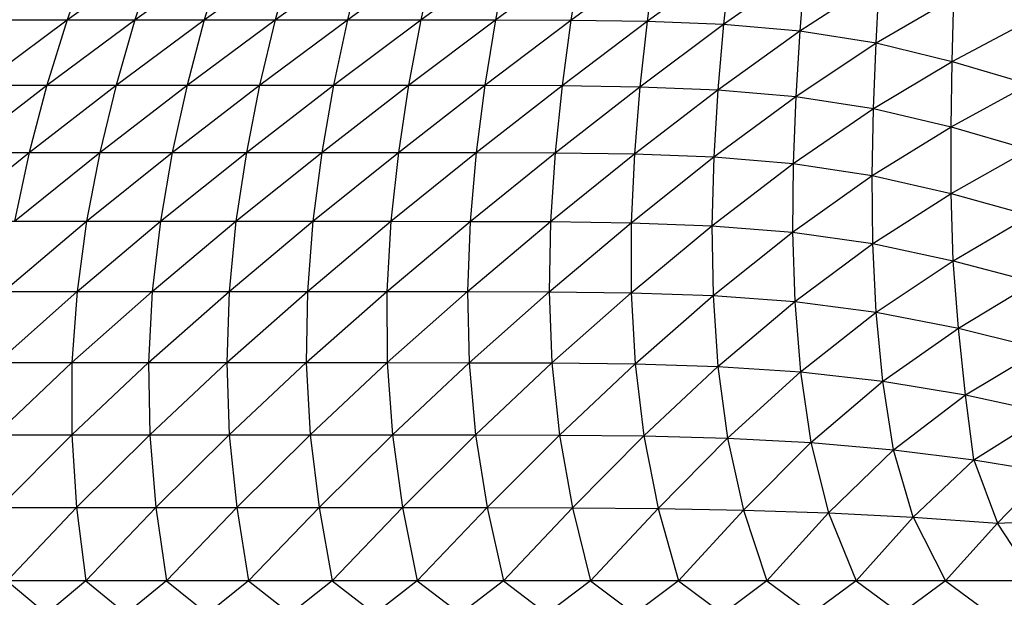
# Paper-space layout '_Izquierda' of a CAD drawing. Header units: millimetres. Extents: x -200 to 200, y -209 to 424.
# Tile 18 of 31: x -50 to -2, y 83 to 111. Entities that reach past the tile are written whole.
import ezdxf

# ---------------------------------------------------------------- set-up
doc = ezdxf.new("R2010")
doc.units = ezdxf.units.MM

psp = doc.layouts.new('_Izquierda')

# ---------------------------------------------------------------- linework, layer by layer
at = {"color": 7, "linetype": 'Continuous', "lineweight": 25}
for p, q in [((-47.433, 111.325), (-43.09, 114.441)), ((-46.33, 114.441), (-47.433, 111.325)), ((-43.09, 114.441), (-44.113, 111.325)), ((-44.113, 111.325), (-39.772, 114.44)), ((-40.713, 111.325), (-36.383, 114.44)), ((-39.772, 114.44), (-40.713, 111.325)), ((-37.24, 111.325), (-32.929, 114.44)), ((-36.383, 114.44), (-37.24, 111.325)), ((-33.7, 111.325), (-29.415, 114.44)), ((-32.929, 114.44), (-33.7, 111.325)), ((-29.415, 114.44), (-30.099, 111.325)), ((-30.099, 111.325), (-25.85, 114.437)), ((-25.85, 114.437), (-26.445, 111.321)), ((-26.445, 111.321), (-22.24, 114.423)), ((-22.24, 114.423), (-22.746, 111.306)), ((-22.746, 111.306), (-18.598, 114.369)), ((-18.598, 114.369), (-19.015, 111.252)), ((-19.015, 111.252), (-14.938, 114.224)), ((-14.938, 114.224), (-15.269, 111.103)), ((-15.269, 111.103), (-11.276, 113.903)), ((-11.276, 113.903), (-11.523, 110.779)), ((-11.523, 110.779), (-7.621, 113.32)), ((-7.789, 110.19), (-7.621, 113.32)), ((-7.789, 110.19), (-3.973, 112.408)), ((-4.066, 109.276), (-3.973, 112.408)), ((-51.738, 108.113), (-47.433, 111.325)), ((-50.668, 111.326), (-47.433, 111.325)), ((-48.429, 108.113), (-44.113, 111.325)), ((-47.433, 111.325), (-48.429, 108.113)), ((-47.433, 111.325), (-30.099, 111.325)), ((-45.033, 108.113), (-40.713, 111.325)), ((-44.113, 111.325), (-45.033, 108.113)), ((-41.556, 108.113), (-37.24, 111.325)), ((-40.713, 111.325), (-41.556, 108.113)), ((-38.004, 108.113), (-33.7, 111.325)), ((-37.24, 111.325), (-38.004, 108.113)), ((-34.383, 108.113), (-30.099, 111.325)), ((-33.7, 111.325), (-34.383, 108.113)), ((-30.099, 111.325), (-30.701, 108.113)), ((-30.701, 108.113), (-26.445, 111.321)), ((-30.099, 111.325), (-26.445, 111.321)), ((-26.445, 111.321), (-26.964, 108.11)), ((-26.964, 108.11), (-22.746, 111.306)), ((-26.445, 111.321), (-22.746, 111.306)), ((-22.746, 111.306), (-23.182, 108.094)), ((-23.182, 108.094), (-19.015, 111.252)), ((-22.746, 111.306), (-19.015, 111.252)), ((-19.015, 111.252), (-19.369, 108.04)), ((-19.369, 108.04), (-15.269, 111.103)), ((-19.015, 111.252), (-15.269, 111.103)), ((-15.269, 111.103), (-15.543, 107.89)), ((-15.269, 111.103), (-11.523, 110.779)), ((-4.066, 109.276), (-0.284, 111.292)), ((-15.543, 107.89), (-11.523, 110.779)), ((-11.523, 110.779), (-11.721, 107.565)), ((-11.523, 110.779), (-7.789, 110.19)), ((-11.721, 107.565), (-7.789, 110.19)), ((-7.914, 106.977), (-7.789, 110.19)), ((-7.789, 110.19), (-4.066, 109.276)), ((-7.914, 106.977), (-4.066, 109.276)), ((-4.117, 106.072), (-4.066, 109.276)), ((-4.066, 109.276), (-0.309, 108.162)), ((-52.677, 104.816), (-48.429, 108.113)), ((-51.738, 108.113), (-30.701, 108.113)), ((-49.299, 104.816), (-45.033, 108.113)), ((-48.429, 108.113), (-49.299, 104.816)), ((-45.831, 104.816), (-41.556, 108.113)), ((-45.033, 108.113), (-45.831, 104.816)), ((-42.281, 104.816), (-38.004, 108.113)), ((-41.556, 108.113), (-42.281, 104.816)), ((-38.654, 104.816), (-34.383, 108.113)), ((-38.004, 108.113), (-38.654, 104.816)), ((-34.958, 104.816), (-30.701, 108.113)), ((-34.383, 108.113), (-34.958, 104.816)), ((-30.701, 108.113), (-31.199, 104.816)), ((-31.199, 104.816), (-26.964, 108.11)), ((-30.701, 108.113), (-26.964, 108.11)), ((-26.964, 108.11), (-27.385, 104.812)), ((-27.385, 104.812), (-23.182, 108.094)), ((-26.964, 108.11), (-23.182, 108.094)), ((-23.182, 108.094), (-23.527, 104.798)), ((-23.182, 108.094), (-19.369, 108.04)), ((-4.117, 106.072), (-0.309, 108.162)), ((-23.527, 104.798), (-19.369, 108.04)), ((-19.369, 108.04), (-19.639, 104.743)), ((-19.639, 104.743), (-15.543, 107.89)), ((-19.369, 108.04), (-15.543, 107.89)), ((-15.543, 107.89), (-15.741, 104.595)), ((-15.543, 107.89), (-11.721, 107.565)), ((-15.741, 104.595), (-11.721, 107.565)), ((-11.721, 107.565), (-11.851, 104.272)), ((-11.721, 107.565), (-7.914, 106.977)), ((-11.851, 104.272), (-7.914, 106.977)), ((-7.978, 103.694), (-7.914, 106.977)), ((-7.914, 106.977), (-4.117, 106.072)), ((-7.978, 103.694), (-4.117, 106.072)), ((-4.113, 102.811), (-4.117, 106.072)), ((-4.117, 106.072), (-0.288, 104.967)), ((-62.219, 104.816), (-31.199, 104.816)), ((-53.461, 101.444), (-49.299, 104.816)), ((-50.016, 101.444), (-45.831, 104.816)), ((-49.299, 104.816), (-50.016, 101.444)), ((-46.48, 101.444), (-42.281, 104.816)), ((-45.831, 104.816), (-46.48, 101.444)), ((-42.861, 101.444), (-38.654, 104.816)), ((-42.281, 104.816), (-42.861, 101.444)), ((-39.164, 101.444), (-34.958, 104.816)), ((-38.654, 104.816), (-39.164, 101.444)), ((-35.396, 101.444), (-31.199, 104.816)), ((-34.958, 104.816), (-35.396, 101.444)), ((-31.199, 104.816), (-31.565, 101.444)), ((-31.565, 101.444), (-27.385, 104.812)), ((-31.199, 104.816), (-27.385, 104.812)), ((-27.385, 104.812), (-27.679, 101.441)), ((-27.679, 101.441), (-23.527, 104.798)), ((-27.385, 104.812), (-23.527, 104.798)), ((-23.527, 104.798), (-23.75, 101.426)), ((-23.75, 101.426), (-19.639, 104.743)), ((-23.527, 104.798), (-19.639, 104.743)), ((-19.639, 104.743), (-19.794, 101.372)), ((-19.639, 104.743), (-15.741, 104.595)), ((-4.113, 102.811), (-0.288, 104.967)), ((-19.794, 101.372), (-15.741, 104.595)), ((-15.741, 104.595), (-15.833, 101.227)), ((-15.833, 101.227), (-11.851, 104.272)), ((-15.741, 104.595), (-11.851, 104.272)), ((-11.851, 104.272), (-11.883, 100.915)), ((-11.851, 104.272), (-7.978, 103.694)), ((-11.883, 100.915), (-7.978, 103.694)), ((-7.947, 100.357), (-7.978, 103.694)), ((-7.978, 103.694), (-4.113, 102.811)), ((-7.947, 100.357), (-4.113, 102.811)), ((-4.006, 99.508), (-4.113, 102.811)), ((-4.113, 102.811), (-0.242, 101.737)), ((-74.547, 101.444), (-31.565, 101.444)), ((-50.548, 98.007), (-46.48, 101.444)), ((-46.947, 98.007), (-42.861, 101.444)), ((-46.48, 101.444), (-46.947, 98.007)), ((-43.261, 98.007), (-39.164, 101.444)), ((-42.861, 101.444), (-43.261, 98.007)), ((-39.497, 98.007), (-35.396, 101.444)), ((-39.164, 101.444), (-39.497, 98.007)), ((-35.661, 98.007), (-31.565, 101.444)), ((-35.396, 101.444), (-35.661, 98.007)), ((-31.565, 101.444), (-31.762, 98.007)), ((-31.762, 98.007), (-27.679, 101.441)), ((-31.565, 101.444), (-27.679, 101.441)), ((-27.679, 101.441), (-27.808, 98.004)), ((-27.808, 98.004), (-23.75, 101.426)), ((-27.679, 101.441), (-23.75, 101.426)), ((-23.75, 101.426), (-23.814, 97.989)), ((-23.814, 97.989), (-19.794, 101.372)), ((-23.75, 101.426), (-19.794, 101.372)), ((-19.794, 101.372), (-19.798, 97.938)), ((-19.794, 101.372), (-15.833, 101.227)), ((-4.006, 99.508), (-0.242, 101.737)), ((-19.798, 97.938), (-15.833, 101.227)), ((-15.833, 101.227), (-15.782, 97.8)), ((-15.833, 101.227), (-11.883, 100.915)), ((-15.782, 97.8), (-11.883, 100.915)), ((-11.883, 100.915), (-11.779, 97.505)), ((-11.883, 100.915), (-7.947, 100.357)), ((-11.779, 97.505), (-7.947, 100.357)), ((-7.783, 96.986), (-7.947, 100.357)), ((-7.947, 100.357), (-4.006, 99.508)), ((-7.783, 96.986), (-4.006, 99.508)), ((-3.756, 96.198), (-4.006, 99.508)), ((-4.006, 99.508), (-0.051, 98.453)), ((-3.756, 96.198), (-0.051, 98.453)), ((-80.541, 98.007), (-31.762, 98.007)), ((-50.864, 94.515), (-46.947, 98.007)), ((-47.198, 94.515), (-43.261, 98.007)), ((-46.947, 98.007), (-47.198, 94.515)), ((-43.447, 94.515), (-39.497, 98.007)), ((-43.261, 98.007), (-43.447, 94.515)), ((-39.617, 94.516), (-35.661, 98.007)), ((-39.497, 98.007), (-39.617, 94.516)), ((-35.715, 94.516), (-31.762, 98.007)), ((-35.661, 98.007), (-35.715, 94.516)), ((-31.762, 98.007), (-31.75, 94.515)), ((-31.762, 98.007), (-27.808, 98.004)), ((-31.75, 94.515), (-27.808, 98.004)), ((-27.808, 98.004), (-27.731, 94.512)), ((-27.808, 98.004), (-23.814, 97.989)), ((-27.731, 94.512), (-23.814, 97.989)), ((-23.814, 97.989), (-23.676, 94.499)), ((-23.814, 97.989), (-19.798, 97.938)), ((-23.676, 94.499), (-19.798, 97.938)), ((-19.798, 97.938), (-19.606, 94.449)), ((-19.798, 97.938), (-15.782, 97.8)), ((-19.606, 94.449), (-15.782, 97.8)), ((-15.782, 97.8), (-15.542, 94.323)), ((-15.782, 97.8), (-11.779, 97.505)), ((-15.542, 94.323), (-11.779, 97.505)), ((-11.779, 97.505), (-11.499, 94.059)), ((-11.779, 97.505), (-7.783, 96.986)), ((-11.499, 94.059), (-7.783, 96.986)), ((-7.466, 93.61), (-7.783, 96.986)), ((-7.783, 96.986), (-3.756, 96.198)), ((-7.466, 93.61), (-3.756, 96.198)), ((-3.414, 92.941), (-3.756, 96.198)), ((-3.756, 96.198), (0.332, 95.179)), ((-3.414, 92.941), (0.332, 95.179)), ((-81.435, 94.515), (-43.447, 94.515)), ((-50.938, 90.983), (-47.198, 94.515)), ((-47.207, 90.983), (-43.447, 94.515)), ((-47.198, 94.515), (-47.207, 90.983)), ((-43.447, 94.515), (-39.617, 94.516)), ((-43.447, 94.515), (-43.391, 90.983)), ((-43.391, 90.983), (-39.617, 94.516)), ((-39.617, 94.516), (-35.715, 94.516)), ((-39.617, 94.516), (-39.495, 90.983)), ((-39.495, 90.983), (-35.715, 94.516)), ((-35.715, 94.516), (-35.527, 90.983)), ((-35.715, 94.516), (-31.75, 94.515)), ((-35.527, 90.983), (-31.75, 94.515)), ((-31.75, 94.515), (-31.497, 90.982)), ((-31.75, 94.515), (-27.731, 94.512)), ((-31.497, 90.982), (-27.731, 94.512)), ((-27.731, 94.512), (-27.415, 90.978)), ((-27.731, 94.512), (-23.676, 94.499)), ((-27.415, 90.978), (-23.676, 94.499)), ((-23.676, 94.499), (-23.3, 90.964)), ((-23.676, 94.499), (-19.606, 94.449)), ((-23.3, 90.964), (-19.606, 94.449)), ((-19.606, 94.449), (-19.176, 90.919)), ((-19.606, 94.449), (-15.542, 94.323)), ((-19.176, 90.919), (-15.542, 94.323)), ((-15.542, 94.323), (-15.066, 90.809)), ((-15.542, 94.323), (-11.499, 94.059)), ((-15.066, 90.809), (-11.499, 94.059)), ((-11.499, 94.059), (-10.985, 90.597)), ((-11.499, 94.059), (-7.466, 93.61)), ((-10.985, 90.597), (-7.466, 93.61)), ((-6.946, 90.247), (-7.466, 93.61)), ((-7.466, 93.61), (-3.414, 92.941)), ((-6.946, 90.247), (-3.414, 92.941)), ((-2.999, 89.75), (-3.414, 92.941)), ((-3.414, 92.941), (0.628, 92.046)), ((-2.999, 89.75), (0.628, 92.046)), ((-54.575, 90.983), (-35.527, 90.983)), ((-50.767, 87.414), (-47.207, 90.983)), ((-47.207, 90.983), (-46.97, 87.414)), ((-46.97, 87.414), (-43.391, 90.983)), ((-43.391, 90.983), (-43.087, 87.414)), ((-43.087, 87.414), (-39.495, 90.983)), ((-39.495, 90.983), (-39.125, 87.414)), ((-39.125, 87.414), (-35.527, 90.983)), ((-35.527, 90.983), (-35.091, 87.414)), ((-35.527, 90.983), (-31.497, 90.982)), ((-35.091, 87.414), (-31.497, 90.982)), ((-31.497, 90.982), (-27.415, 90.978)), ((-31.497, 90.982), (-30.995, 87.413)), ((-30.995, 87.413), (-27.415, 90.978)), ((-27.415, 90.978), (-26.848, 87.41)), ((-27.415, 90.978), (-23.3, 90.964)), ((-26.848, 87.41), (-23.3, 90.964)), ((-23.3, 90.964), (-22.668, 87.397)), ((-23.3, 90.964), (-19.176, 90.919)), ((-22.668, 87.397), (-19.176, 90.919)), ((-19.176, 90.919), (-18.474, 87.364)), ((-19.176, 90.919), (-15.066, 90.809)), ((-18.474, 87.364), (-15.066, 90.809)), ((-15.066, 90.809), (-14.286, 87.289)), ((-15.066, 90.809), (-10.985, 90.597)), ((-14.286, 87.289), (-10.985, 90.597)), ((-10.985, 90.597), (-10.117, 87.152)), ((-10.985, 90.597), (-6.946, 90.247)), ((-10.117, 87.152), (-6.946, 90.247)), ((-5.975, 86.936), (-6.946, 90.247)), ((-6.946, 90.247), (-2.999, 89.75)), ((-5.975, 86.936), (-2.999, 89.75)), ((-2.999, 89.75), (-1.837, 86.65)), ((-2.999, 89.75), (0.581, 89.153)), ((-1.837, 86.65), (0.581, 89.153)), ((-93.108, 87.414), (-35.091, 87.414)), ((-46.97, 87.414), (-50.382, 83.821)), ((-46.97, 87.414), (-46.518, 83.821)), ((-43.087, 87.414), (-46.518, 83.821)), ((-43.087, 87.414), (-42.568, 83.821)), ((-39.125, 87.414), (-42.568, 83.821)), ((-39.125, 87.414), (-38.54, 83.821)), ((-35.091, 87.414), (-38.54, 83.821)), ((-35.091, 87.414), (-30.995, 87.413)), ((-35.091, 87.414), (-34.44, 83.821)), ((-30.995, 87.413), (-34.44, 83.821)), ((-30.995, 87.413), (-26.848, 87.41)), ((-30.995, 87.413), (-30.276, 83.821)), ((-26.848, 87.41), (-30.276, 83.821)), ((-26.848, 87.41), (-26.057, 83.821)), ((-26.848, 87.41), (-22.668, 87.397)), ((-22.668, 87.397), (-26.057, 83.821)), ((-22.668, 87.397), (-21.789, 83.821)), ((-22.668, 87.397), (-18.474, 87.364)), ((-18.474, 87.364), (-21.789, 83.821)), ((-18.474, 87.364), (-17.48, 83.821)), ((-18.474, 87.364), (-14.286, 87.289)), ((-14.286, 87.289), (-17.48, 83.821)), ((-14.286, 87.289), (-13.14, 83.821)), ((-14.286, 87.289), (-10.117, 87.152)), ((-10.117, 87.152), (-13.14, 83.821)), ((-10.117, 87.152), (-8.775, 83.821)), ((-10.117, 87.152), (-5.975, 86.936)), ((-5.975, 86.936), (-8.775, 83.821)), ((-5.975, 86.936), (-4.393, 83.821)), ((-5.975, 86.936), (-1.837, 86.65)), ((-1.837, 86.65), (-4.393, 83.821)), ((-1.837, 86.65), (2.554, 86.82)), ((-0.004, 83.821), (-1.837, 86.65)), ((101.998, 83.821), (-102.006, 83.821)), ((-50.382, 83.821), (-48.454, 82.203)), ((-46.518, 83.821), (-48.454, 82.203)), ((-46.518, 83.821), (-44.545, 82.203)), ((-42.568, 83.821), (-44.545, 82.203)), ((-42.568, 83.821), (-40.554, 82.203)), ((-38.54, 83.821), (-40.554, 82.203)), ((-38.54, 83.821), (-36.488, 82.203)), ((-34.44, 83.821), (-36.488, 82.203)), ((-34.44, 83.821), (-32.356, 82.203)), ((-30.276, 83.821), (-32.356, 82.203)), ((-30.276, 83.821), (-28.164, 82.203)), ((-26.057, 83.821), (-28.164, 82.203)), ((-26.057, 83.821), (-23.92, 82.203)), ((-21.789, 83.821), (-23.92, 82.203)), ((-21.789, 83.821), (-19.632, 82.203)), ((-17.48, 83.821), (-19.632, 82.203)), ((-17.48, 83.821), (-15.307, 82.203)), ((-13.14, 83.821), (-15.307, 82.203)), ((-13.14, 83.821), (-10.955, 82.203)), ((-8.775, 83.821), (-10.955, 82.203)), ((-8.775, 83.821), (-6.583, 82.203)), ((-4.393, 83.821), (-6.583, 82.203)), ((-4.393, 83.821), (-2.198, 82.203))]:
    psp.add_line(p, q, dxfattribs=at)

doc.saveas('drawing.dxf')
